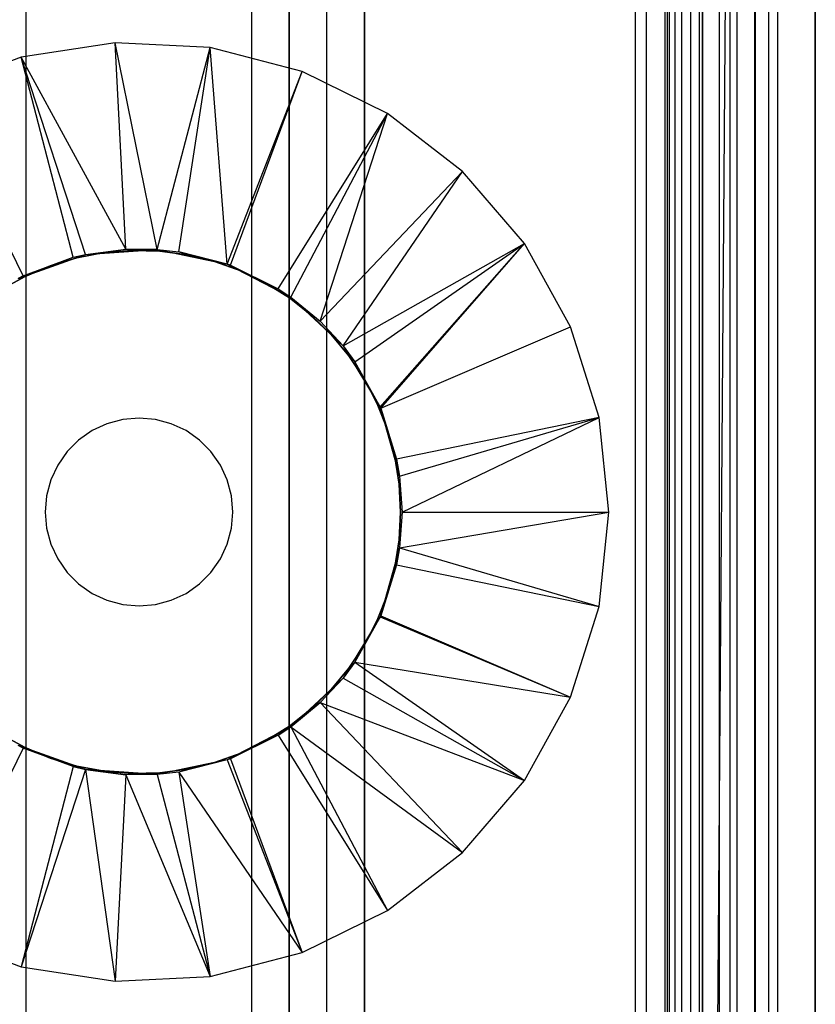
# Model space of a CAD drawing. Extents: x -18 to 18, y -209 to 194.
# Tile 26 of 108: x -3 to 18, y -153 to -127. Entities that reach past the tile are written whole.
import ezdxf

# ---------------------------------------------------------------- set-up
doc = ezdxf.new("R2010")
doc.units = 0
doc.header["$LTSCALE"] = 25.4
doc.layers.get('0').update_dxf_attribs({"linetype": 'CONTINUOUS'})

# ---------------------------------------------------------------- blocks, each defined once
blk = doc.blocks.new('PROFILE_FOCUS_15WB_STL')
at = {"color": 0}
for p, q in [((-3, -207, -42), (-3, 192, -41.992)), ((-3, -207, -37), (-3, 192, -37)), ((-3, -207, -38), (-3, 192, -38)), ((-3, -207, -39.3), (-3, 192, -39.3)), ((-3, -207, -37), (-3, 192, -37)), ((-3, -207, -38), (-3, 192, -38)), ((-3, -207, -39.3), (-3, 192, -39.3)), ((-3, -207, -42), (-3, 192, -41.992)), ((3, -207, -42), (3, 192, -41.992)), ((3, -207, -38), (3, 192, -38)), ((3, -207, -42), (3, 192, -41.992)), ((3, -207, -39.3), (3, 192, -39.3)), ((3, -207, -39.3), (3, 192, -39.3)), ((3, -207, -38), (3, 192, -38)), ((3, -207, -37), (3, 192, -37)), ((3, -207, -37), (3, 192, -37)), ((4, -207, -43), (4, 192, -43)), ((4, -207, -43), (4, 192, -43)), ((4, -207, -44.896), (4, 192, -44.896)), ((4, -207, -44.896), (4, 192, -44.896)), ((4, 192, -42), (4, -207, -42)), ((4, 192, -40.3), (4, -207, -40.3)), ((4, 192, -42), (4, -207, -42)), ((4, 192, -40.3), (4, -207, -40.3)), ((5, -207, -39.3), (5, 192, -39.3)), ((5, -207, -38), (5, 192, -38)), ((5, -207, -38), (5, 192, -38)), ((5, -207, -39.3), (5, 192, -39.3)), ((6, 192, -40.3), (6, -207, -40.3)), ((6, -207, -38), (6, 192, -38)), ((6, 192, -40.3), (6, -207, -40.3)), ((6, -207, -38), (6, 192, -38)), ((13.202, 192, -38), (13.202, -207, -38)), ((13.202, 192, -38), (13.202, -207, -38)), ((13.509, -207, -56.526), (13.509, 192, -56.526)), ((13.509, -207, -58.104), (13.509, 192, -58.104)), ((13.509, -207, -56.526), (13.509, 192, -56.526)), ((13.509, -207, -54.474), (13.509, 192, -54.474)), ((13.509, -207, -58.104), (13.509, 192, -58.104)), ((13.509, -207, -52.896), (13.509, 192, -52.896)), ((13.509, -207, -54.474), (13.509, 192, -54.474)), ((13.509, -207, -52.896), (13.509, 192, -52.896)), ((14, -207, -37), (14, 192, -36.992)), ((14, -207, -37), (14, 192, -36.992)), ((14.058, 192, -42), (14.058, -207, -42)), ((14.058, 192, -42), (14.058, -207, -42)), ((14.123, -207, -57.083), (14.123, 192, -57.083)), ((14.123, -207, -53.917), (14.123, 192, -53.917)), ((14.123, -207, -57.083), (14.123, 192, -57.083)), ((14.123, -207, -53.917), (14.123, 192, -53.917)), ((14.274, -207, -43), (14.274, 192, -43)), ((14.274, -207, -43), (14.274, 192, -43)), ((14.45, -207, -52.551), (14.45, 192, -52.551)), ((14.45, -207, -52.551), (14.45, 192, -52.551)), ((14.69, -207, -58.484), (14.69, 192, -58.484)), ((14.69, -207, -58.484), (14.69, 192, -58.484)), ((14.919, -207, -53.692), (14.919, 192, -53.692)), ((14.919, -207, -53.692), (14.919, 192, -53.692)), ((14.919, -207, -57.308), (14.919, 192, -57.308)), ((14.919, -207, -57.308), (14.919, 192, -57.308)), ((14.996, -207, -68.496), (14.996, 192, -68.496)), ((14.996, -207, -67.5), (14.996, 192, -67.5)), ((14.996, -207, -68.496), (14.996, 192, -68.496)), ((14.996, -207, -67.5), (14.996, 192, -67.5)), ((18, 192, -70.492), (14.996, -207, -70.5)), ((18, 192, -70.492), (14.996, -207, -70.5)), ((14.996, -207, -70.5), (14.996, 192, -70.5)), ((14.996, -207, -70.5), (14.996, 192, -70.5)), ((14.996, -207, -69.5), (14.996, 192, -69.5)), ((14.996, -207, -69.5), (14.996, 192, -69.5)), ((15.452, -207, -52.534), (15.452, 192, -52.534)), ((15.452, -207, -52.534), (15.452, 192, -52.534)), ((15.733, -207, -57.155), (15.733, 192, -57.155)), ((15.733, -207, -53.845), (15.733, 192, -53.845)), ((15.733, -207, -53.845), (15.733, 192, -53.845)), ((15.733, -207, -57.155), (15.733, 192, -57.155)), ((15.924, -207, -58.354), (15.924, 192, -58.354)), ((15.924, -207, -58.354), (15.924, 192, -58.354)), ((16.393, -207, -56.655), (16.393, 192, -56.655)), ((16.393, -207, -54.345), (16.393, 192, -54.345)), ((16.393, -207, -54.345), (16.393, 192, -54.345)), ((16.393, -207, -56.655), (16.393, 192, -56.655)), ((16.404, -207, -52.849), (16.404, 192, -52.849)), ((16.404, -207, -52.849), (16.404, 192, -52.849)), ((16.762, -207, -55.086), (16.762, 192, -55.086)), ((16.762, -207, -55.914), (16.762, 192, -55.914)), ((16.762, -207, -55.086), (16.762, 192, -55.086)), ((16.762, -207, -55.914), (16.762, 192, -55.914)), ((17, -207, -68.496), (17, 192, -68.496)), ((17, -207, -67.5), (17, 192, -67.5)), ((17, -207, -57.736), (17, 192, -57.736)), ((17, -207, -57.736), (17, 192, -57.736)), ((17, -207, -67.5), (17, 192, -67.5)), ((17, -207, -69.5), (17, 192, -69.5)), ((17, -207, -69.5), (17, 192, -69.5)), ((17, -207, -68.496), (17, 192, -68.496)), ((18, -207, -55.5), (18, 192, -55.492)), ((18, -207, -55.5), (18, 192, -55.492)), ((18, 192, -70.492), (18, -207, -70.5)), ((18, 192, -70.492), (18, -207, -70.5)), ((15, -74.266, -61.8), (15, -206.566, -61.8)), ((15, -206.566, -70.5), (15, -74.266, -70.5)), ((15, -74.266, -61.8), (15, -206.566, -61.8)), ((15, -206.566, -70.5), (15, -74.266, -70.5)), ((-0.633, -127.832, -70.5), (-3.133, -128.215, -70.5)), ((-0.633, -127.832, -70.5), (-3.133, -128.215, -70.5)), ((1.893, -127.96, -70.5), (-0.633, -127.832, -70.5)), ((0.478, -133.332, -62.056), (-0.633, -127.832, -70.5)), ((1.893, -127.96, -70.5), (-0.633, -127.832, -70.5)), ((0.478, -133.332, -62.056), (-0.633, -127.832, -70.5)), ((-0.355, -133.325, -62.056), (-0.633, -127.832, -70.5)), ((-0.355, -133.325, -62.056), (-0.633, -127.832, -70.5)), ((0.478, -133.332, -62.056), (1.893, -127.96, -70.5)), ((0.478, -133.332, -62.056), (1.893, -127.96, -70.5)), ((1.06, -133.396, -62.056), (1.893, -127.96, -70.5)), ((1.06, -133.396, -62.056), (1.893, -127.96, -70.5)), ((4.341, -128.594, -70.5), (1.893, -127.96, -70.5)), ((2.344, -133.72, -62.056), (1.893, -127.96, -70.5)), ((4.341, -128.594, -70.5), (1.893, -127.96, -70.5)), ((2.344, -133.72, -62.056), (1.893, -127.96, -70.5)), ((-3.133, -128.215, -70.5), (-5.505, -129.093, -70.5)), ((-3.133, -128.215, -70.5), (-5.505, -129.093, -70.5)), ((-0.355, -133.325, -62.056), (-3.133, -128.215, -70.5)), ((-1.424, -133.462, -62.056), (-3.133, -128.215, -70.5)), ((-0.355, -133.325, -62.056), (-3.133, -128.215, -70.5)), ((-1.424, -133.462, -62.056), (-3.133, -128.215, -70.5)), ((-1.755, -133.539, -62.056), (-3.133, -128.215, -70.5)), ((-1.755, -133.539, -62.056), (-3.133, -128.215, -70.5)), ((2.344, -133.72, -62.056), (4.341, -128.594, -70.5)), ((2.344, -133.72, -62.056), (4.341, -128.594, -70.5)), ((2.431, -133.751, -62.056), (4.341, -128.594, -70.5)), ((2.431, -133.751, -62.056), (4.341, -128.594, -70.5)), ((6.612, -129.708, -70.5), (4.341, -128.594, -70.5)), ((6.612, -129.708, -70.5), (4.341, -128.594, -70.5)), ((-3.083, -134.031, -62.056), (-5.505, -129.093, -70.5)), ((-3.083, -134.031, -62.056), (-5.505, -129.093, -70.5)), ((3.703, -134.375, -62.056), (6.612, -129.708, -70.5)), ((3.703, -134.375, -62.056), (6.612, -129.708, -70.5)), ((4.037, -134.597, -62.056), (6.612, -129.708, -70.5)), ((4.037, -134.597, -62.056), (6.612, -129.708, -70.5)), ((4.823, -135.242, -62.056), (6.612, -129.708, -70.5)), ((4.823, -135.242, -62.056), (6.612, -129.708, -70.5)), ((8.612, -131.256, -70.5), (6.612, -129.708, -70.5)), ((8.612, -131.256, -70.5), (6.612, -129.708, -70.5)), ((4.823, -135.242, -62.056), (8.612, -131.256, -70.5)), ((4.823, -135.242, -62.056), (8.612, -131.256, -70.5)), ((5.43, -135.898, -62.056), (8.612, -131.256, -70.5)), ((5.43, -135.898, -62.056), (8.612, -131.256, -70.5)), ((10.26, -133.175, -70.5), (8.612, -131.256, -70.5)), ((10.26, -133.175, -70.5), (8.612, -131.256, -70.5)), ((-1.424, -133.462, -61.8), (-0.355, -133.325, -62.056)), ((-1.424, -133.462, -61.8), (-0.355, -133.325, -62.056)), ((-1.424, -133.462, -62.056), (-0.355, -133.325, -62.056)), ((-1.424, -133.462, -62.056), (-0.355, -133.325, -62.056)), ((-1.424, -133.462, -61.8), (0.478, -133.332, -61.8)), ((-1.424, -133.462, -61.8), (0.478, -133.332, -61.8)), ((-0.185, -133.356, -62.056), (-0.924, -133.415, -62.056)), ((-0.924, -133.415, -56.056), (-0.185, -133.356, -56.056)), ((-0.185, -133.356, -62.056), (-0.924, -133.415, -62.056)), ((-0.924, -133.415, -56.056), (-0.185, -133.356, -56.056)), ((0.478, -133.332, -61.8), (-0.355, -133.325, -62.056)), ((-0.355, -133.325, -62.056), (0.478, -133.332, -62.056)), ((0.478, -133.332, -61.8), (-0.355, -133.325, -62.056)), ((-0.355, -133.325, -62.056), (0.478, -133.332, -62.056)), ((0.555, -133.376, -62.056), (-0.185, -133.356, -62.056)), ((-0.185, -133.356, -62.056), (-0.185, -133.356, -56.056)), ((-0.185, -133.356, -56.056), (0.555, -133.376, -56.056)), ((-0.185, -133.356, -62.056), (-0.185, -133.356, -56.056)), ((0.555, -133.376, -62.056), (-0.185, -133.356, -62.056)), ((-0.185, -133.356, -56.056), (0.555, -133.376, -56.056)), ((0.478, -133.332, -61.8), (2.344, -133.72, -61.8)), ((0.478, -133.332, -61.8), (2.344, -133.72, -61.8)), ((0.478, -133.332, -61.8), (1.06, -133.396, -62.056)), ((0.478, -133.332, -61.8), (1.06, -133.396, -62.056)), ((0.478, -133.332, -61.8), (0.478, -133.332, -62.056)), ((0.478, -133.332, -62.056), (1.06, -133.396, -62.056)), ((0.478, -133.332, -61.8), (0.478, -133.332, -62.056)), ((0.478, -133.332, -62.056), (1.06, -133.396, -62.056)), ((5.43, -135.898, -62.056), (10.26, -133.175, -70.5)), ((5.43, -135.898, -62.056), (10.26, -133.175, -70.5)), ((5.745, -136.317, -62.056), (10.26, -133.175, -70.5)), ((5.745, -136.317, -62.056), (10.26, -133.175, -70.5)), ((6.42, -137.527, -62.056), (10.26, -133.175, -70.5)), ((6.42, -137.527, -62.056), (10.26, -133.175, -70.5)), ((6.433, -137.555, -62.056), (10.26, -133.175, -70.5)), ((6.433, -137.555, -62.056), (10.26, -133.175, -70.5)), ((11.487, -135.386, -70.5), (10.26, -133.175, -70.5)), ((11.487, -135.386, -70.5), (10.26, -133.175, -70.5)), ((-3.22, -134.101, -61.8), (-1.424, -133.462, -61.8)), ((-3.22, -134.101, -61.8), (-1.424, -133.462, -61.8)), ((-3.083, -134.031, -62.056), (-1.424, -133.462, -61.8)), ((-3.083, -134.031, -62.056), (-1.424, -133.462, -61.8)), ((-3.083, -134.031, -62.056), (-1.755, -133.539, -62.056)), ((-3.083, -134.031, -62.056), (-1.755, -133.539, -62.056)), ((-1.652, -133.553, -62.056), (-2.362, -133.767, -62.056)), ((-2.362, -133.767, -56.056), (-1.652, -133.553, -56.056)), ((-1.652, -133.553, -62.056), (-2.362, -133.767, -62.056)), ((-2.362, -133.767, -56.056), (-1.652, -133.553, -56.056)), ((-1.755, -133.539, -62.056), (-1.424, -133.462, -61.8)), ((-1.755, -133.539, -62.056), (-1.424, -133.462, -61.8)), ((-1.755, -133.539, -62.056), (-1.424, -133.462, -62.056)), ((-1.755, -133.539, -62.056), (-1.424, -133.462, -62.056)), ((-0.924, -133.415, -62.056), (-1.652, -133.553, -62.056)), ((-1.652, -133.553, -56.056), (-0.924, -133.415, -56.056)), ((-0.924, -133.415, -62.056), (-1.652, -133.553, -62.056)), ((-1.652, -133.553, -56.056), (-0.924, -133.415, -56.056)), ((-1.652, -133.553, -62.056), (-1.652, -133.553, -56.056)), ((-1.652, -133.553, -62.056), (-1.652, -133.553, -56.056)), ((-1.424, -133.462, -61.8), (-1.424, -133.462, -62.056)), ((-1.424, -133.462, -61.8), (-1.424, -133.462, -62.056)), ((-0.924, -133.415, -62.056), (-0.924, -133.415, -56.056)), ((-0.924, -133.415, -62.056), (-0.924, -133.415, -56.056)), ((1.29, -133.474, -62.056), (0.555, -133.376, -62.056)), ((0.555, -133.376, -62.056), (0.555, -133.376, -56.056)), ((0.555, -133.376, -56.056), (1.29, -133.474, -56.056)), ((0.555, -133.376, -62.056), (0.555, -133.376, -56.056)), ((1.29, -133.474, -62.056), (0.555, -133.376, -62.056)), ((0.555, -133.376, -56.056), (1.29, -133.474, -56.056)), ((2.344, -133.72, -61.8), (1.06, -133.396, -62.056)), ((1.06, -133.396, -62.056), (2.344, -133.72, -62.056)), ((2.344, -133.72, -61.8), (1.06, -133.396, -62.056)), ((1.06, -133.396, -62.056), (2.344, -133.72, -62.056)), ((2.01, -133.65, -62.056), (1.29, -133.474, -62.056)), ((1.29, -133.474, -62.056), (1.29, -133.474, -56.056)), ((1.29, -133.474, -56.056), (2.01, -133.65, -56.056)), ((1.29, -133.474, -62.056), (1.29, -133.474, -56.056)), ((2.01, -133.65, -62.056), (1.29, -133.474, -62.056)), ((1.29, -133.474, -56.056), (2.01, -133.65, -56.056)), ((-2.362, -133.767, -62.056), (-3.045, -134.055, -62.056)), ((-3.045, -134.055, -56.056), (-2.362, -133.767, -56.056)), ((-2.362, -133.767, -62.056), (-3.045, -134.055, -62.056)), ((-3.045, -134.055, -56.056), (-2.362, -133.767, -56.056)), ((-2.362, -133.767, -62.056), (-2.362, -133.767, -56.056)), ((-2.362, -133.767, -62.056), (-2.362, -133.767, -56.056)), ((2.707, -133.902, -62.056), (2.01, -133.65, -62.056)), ((2.01, -133.65, -62.056), (2.01, -133.65, -56.056)), ((2.01, -133.65, -56.056), (2.707, -133.902, -56.056)), ((2.01, -133.65, -62.056), (2.01, -133.65, -56.056)), ((2.707, -133.902, -62.056), (2.01, -133.65, -62.056)), ((2.01, -133.65, -56.056), (2.707, -133.902, -56.056)), ((2.344, -133.72, -61.8), (4.037, -134.597, -61.8)), ((2.344, -133.72, -61.8), (2.344, -133.72, -62.056)), ((2.344, -133.72, -62.056), (2.431, -133.751, -62.056)), ((2.431, -133.751, -62.056), (2.344, -133.72, -61.8)), ((2.431, -133.751, -62.056), (2.344, -133.72, -61.8)), ((2.344, -133.72, -61.8), (4.037, -134.597, -61.8)), ((2.344, -133.72, -61.8), (2.344, -133.72, -62.056)), ((2.344, -133.72, -62.056), (2.431, -133.751, -62.056)), ((2.431, -133.751, -62.056), (4.037, -134.597, -61.8)), ((2.431, -133.751, -62.056), (4.037, -134.597, -61.8)), ((2.431, -133.751, -62.056), (3.703, -134.375, -62.056)), ((2.431, -133.751, -62.056), (3.703, -134.375, -62.056)), ((-3.045, -134.055, -62.056), (-3.693, -134.414, -62.056)), ((-3.693, -134.414, -56.056), (-3.045, -134.055, -56.056)), ((-3.045, -134.055, -62.056), (-3.693, -134.414, -62.056)), ((-3.693, -134.414, -56.056), (-3.045, -134.055, -56.056)), ((-3.22, -134.101, -62.056), (-3.083, -134.031, -62.056)), ((-3.083, -134.031, -62.056), (-3.22, -134.101, -61.8)), ((-3.083, -134.031, -62.056), (-3.22, -134.101, -61.8)), ((-3.22, -134.101, -62.056), (-3.083, -134.031, -62.056)), ((-3.045, -134.055, -62.056), (-3.045, -134.055, -56.056)), ((-3.045, -134.055, -62.056), (-3.045, -134.055, -56.056)), ((3.373, -134.226, -62.056), (2.707, -133.902, -62.056)), ((2.707, -133.902, -62.056), (2.707, -133.902, -56.056)), ((2.707, -133.902, -56.056), (3.373, -134.226, -56.056)), ((2.707, -133.902, -62.056), (2.707, -133.902, -56.056)), ((3.373, -134.226, -62.056), (2.707, -133.902, -62.056)), ((2.707, -133.902, -56.056), (3.373, -134.226, -56.056)), ((4.002, -134.619, -62.056), (3.373, -134.226, -62.056)), ((3.373, -134.226, -62.056), (3.373, -134.226, -56.056)), ((3.373, -134.226, -56.056), (4.002, -134.619, -56.056)), ((3.373, -134.226, -62.056), (3.373, -134.226, -56.056)), ((4.002, -134.619, -62.056), (3.373, -134.226, -62.056)), ((3.373, -134.226, -56.056), (4.002, -134.619, -56.056)), ((3.703, -134.375, -62.056), (4.037, -134.597, -61.8)), ((3.703, -134.375, -62.056), (4.037, -134.597, -61.8)), ((3.703, -134.375, -62.056), (4.037, -134.597, -62.056)), ((3.703, -134.375, -62.056), (4.037, -134.597, -62.056)), ((4.585, -135.076, -62.056), (4.002, -134.619, -62.056)), ((4.002, -134.619, -62.056), (4.002, -134.619, -56.056)), ((4.002, -134.619, -56.056), (4.585, -135.076, -56.056)), ((4.002, -134.619, -62.056), (4.002, -134.619, -56.056)), ((4.585, -135.076, -62.056), (4.002, -134.619, -62.056)), ((4.002, -134.619, -56.056), (4.585, -135.076, -56.056)), ((4.037, -134.597, -61.8), (5.43, -135.898, -61.8)), ((4.037, -134.597, -61.8), (5.43, -135.898, -61.8)), ((4.037, -134.597, -61.8), (4.823, -135.242, -62.056)), ((4.037, -134.597, -61.8), (4.823, -135.242, -62.056)), ((4.037, -134.597, -61.8), (4.037, -134.597, -62.056)), ((4.037, -134.597, -62.056), (4.823, -135.242, -62.056)), ((4.037, -134.597, -61.8), (4.037, -134.597, -62.056)), ((4.037, -134.597, -62.056), (4.823, -135.242, -62.056)), ((5.115, -135.593, -62.056), (4.585, -135.076, -62.056)), ((4.585, -135.076, -62.056), (4.585, -135.076, -56.056)), ((4.585, -135.076, -56.056), (5.115, -135.593, -56.056)), ((4.585, -135.076, -62.056), (4.585, -135.076, -56.056)), ((5.115, -135.593, -62.056), (4.585, -135.076, -62.056)), ((4.585, -135.076, -56.056), (5.115, -135.593, -56.056)), ((5.43, -135.898, -61.8), (4.823, -135.242, -62.056)), ((4.823, -135.242, -62.056), (5.43, -135.898, -62.056)), ((5.43, -135.898, -61.8), (4.823, -135.242, -62.056)), ((4.823, -135.242, -62.056), (5.43, -135.898, -62.056)), ((6.433, -137.555, -62.056), (11.487, -135.386, -70.5)), ((6.433, -137.555, -62.056), (11.487, -135.386, -70.5)), ((12.244, -137.8, -70.5), (11.487, -135.386, -70.5)), ((12.244, -137.8, -70.5), (11.487, -135.386, -70.5)), ((5.588, -136.164, -62.056), (5.115, -135.593, -62.056)), ((5.115, -135.593, -62.056), (5.115, -135.593, -56.056)), ((5.115, -135.593, -56.056), (5.588, -136.164, -56.056)), ((5.115, -135.593, -62.056), (5.115, -135.593, -56.056)), ((5.588, -136.164, -62.056), (5.115, -135.593, -62.056)), ((5.115, -135.593, -56.056), (5.588, -136.164, -56.056)), ((5.43, -135.898, -61.8), (6.42, -137.527, -61.8)), ((5.43, -135.898, -61.8), (6.42, -137.527, -61.8)), ((5.43, -135.898, -61.8), (5.745, -136.317, -62.056)), ((5.43, -135.898, -61.8), (5.745, -136.317, -62.056)), ((5.43, -135.898, -61.8), (5.43, -135.898, -62.056)), ((5.43, -135.898, -62.056), (5.745, -136.317, -62.056)), ((5.43, -135.898, -61.8), (5.43, -135.898, -62.056)), ((5.43, -135.898, -62.056), (5.745, -136.317, -62.056)), ((5.998, -136.781, -62.056), (5.588, -136.164, -62.056)), ((5.588, -136.164, -62.056), (5.588, -136.164, -56.056)), ((5.588, -136.164, -56.056), (5.998, -136.781, -56.056)), ((5.588, -136.164, -62.056), (5.588, -136.164, -56.056)), ((5.998, -136.781, -62.056), (5.588, -136.164, -62.056)), ((5.588, -136.164, -56.056), (5.998, -136.781, -56.056)), ((6.42, -137.527, -61.8), (5.745, -136.317, -62.056)), ((5.745, -136.317, -62.056), (6.42, -137.527, -62.056)), ((6.42, -137.527, -61.8), (5.745, -136.317, -62.056)), ((5.745, -136.317, -62.056), (6.42, -137.527, -62.056)), ((6.34, -137.439, -62.056), (5.998, -136.781, -62.056)), ((5.998, -136.781, -62.056), (5.998, -136.781, -56.056)), ((5.998, -136.781, -56.056), (6.34, -137.439, -56.056)), ((5.998, -136.781, -62.056), (5.998, -136.781, -56.056)), ((6.34, -137.439, -62.056), (5.998, -136.781, -62.056)), ((5.998, -136.781, -56.056), (6.34, -137.439, -56.056)), ((6.61, -138.129, -62.056), (6.34, -137.439, -62.056)), ((6.34, -137.439, -62.056), (6.34, -137.439, -56.056)), ((6.34, -137.439, -56.056), (6.61, -138.129, -56.056)), ((6.34, -137.439, -62.056), (6.34, -137.439, -56.056)), ((6.61, -138.129, -62.056), (6.34, -137.439, -62.056)), ((6.34, -137.439, -56.056), (6.61, -138.129, -56.056)), ((6.42, -137.527, -61.8), (6.935, -139.363, -61.8)), ((6.433, -137.555, -62.056), (6.42, -137.527, -61.8)), ((6.42, -137.527, -61.8), (6.935, -139.363, -61.8)), ((6.42, -137.527, -61.8), (6.42, -137.527, -62.056)), ((6.42, -137.527, -62.056), (6.433, -137.555, -62.056)), ((6.433, -137.555, -62.056), (6.935, -139.363, -61.8)), ((6.433, -137.555, -62.056), (6.857, -138.907, -62.056)), ((6.433, -137.555, -62.056), (6.935, -139.363, -61.8)), ((6.433, -137.555, -62.056), (6.857, -138.907, -62.056)), ((12.244, -137.8, -70.5), (6.857, -138.907, -62.056)), ((12.244, -137.8, -70.5), (6.857, -138.907, -62.056)), ((6.935, -139.363, -62.056), (12.244, -137.8, -70.5)), ((6.935, -139.363, -62.056), (12.244, -137.8, -70.5)), ((7, -140.316, -62.056), (12.244, -137.8, -70.5)), ((7, -140.316, -62.056), (12.244, -137.8, -70.5)), ((12.5, -140.316, -70.5), (12.244, -137.8, -70.5)), ((12.5, -140.316, -70.5), (12.244, -137.8, -70.5)), ((-0.855, -137.967, -62.056), (-1.25, -138.151, -62.056)), ((-0.855, -137.967, -62.056), (-1.25, -138.151, -62.056)), ((-0.855, -137.967, -57.056), (-1.25, -138.151, -57.056)), ((-0.855, -137.967, -57.056), (-1.25, -138.151, -57.056)), ((-0.434, -137.854, -62.056), (-0.855, -137.967, -62.056)), ((-0.434, -137.854, -62.056), (-0.855, -137.967, -62.056)), ((-0.434, -137.854, -57.056), (-0.855, -137.967, -57.056)), ((-0.434, -137.854, -57.056), (-0.855, -137.967, -57.056)), ((-0.855, -137.967, -62.056), (-0.855, -137.967, -57.056)), ((-0.855, -137.967, -62.056), (-0.855, -137.967, -57.056)), ((0, -137.816, -62.056), (-0.434, -137.854, -62.056)), ((0, -137.816, -62.056), (-0.434, -137.854, -62.056)), ((0, -137.816, -57.056), (-0.434, -137.854, -57.056)), ((0, -137.816, -57.056), (-0.434, -137.854, -57.056)), ((-0.434, -137.854, -62.056), (-0.434, -137.854, -57.056)), ((-0.434, -137.854, -62.056), (-0.434, -137.854, -57.056)), ((0.434, -137.854, -62.056), (0, -137.816, -62.056)), ((0, -137.816, -62.056), (0, -137.816, -57.056)), ((0, -137.816, -62.056), (0, -137.816, -57.056)), ((0.434, -137.854, -62.056), (0, -137.816, -62.056)), ((0.434, -137.854, -57.056), (0, -137.816, -57.056)), ((0.434, -137.854, -57.056), (0, -137.816, -57.056)), ((0.855, -137.967, -62.056), (0.434, -137.854, -62.056)), ((0.434, -137.854, -62.056), (0.434, -137.854, -57.056)), ((0.434, -137.854, -62.056), (0.434, -137.854, -57.056)), ((0.855, -137.967, -62.056), (0.434, -137.854, -62.056)), ((0.855, -137.967, -57.056), (0.434, -137.854, -57.056)), ((0.855, -137.967, -57.056), (0.434, -137.854, -57.056)), ((1.25, -138.151, -62.056), (0.855, -137.967, -62.056)), ((0.855, -137.967, -62.056), (0.855, -137.967, -57.056)), ((0.855, -137.967, -62.056), (0.855, -137.967, -57.056)), ((1.25, -138.151, -62.056), (0.855, -137.967, -62.056)), ((1.25, -138.151, -57.056), (0.855, -137.967, -57.056)), ((1.25, -138.151, -57.056), (0.855, -137.967, -57.056)), ((-1.25, -138.151, -62.056), (-1.607, -138.401, -62.056)), ((-1.25, -138.151, -62.056), (-1.607, -138.401, -62.056)), ((-1.25, -138.151, -57.056), (-1.607, -138.401, -57.056)), ((-1.25, -138.151, -57.056), (-1.607, -138.401, -57.056)), ((-1.25, -138.151, -62.056), (-1.25, -138.151, -57.056)), ((-1.25, -138.151, -62.056), (-1.25, -138.151, -57.056)), ((1.607, -138.401, -62.056), (1.25, -138.151, -62.056)), ((1.25, -138.151, -62.056), (1.25, -138.151, -57.056)), ((1.25, -138.151, -62.056), (1.25, -138.151, -57.056)), ((1.607, -138.401, -62.056), (1.25, -138.151, -62.056)), ((1.607, -138.401, -57.056), (1.25, -138.151, -57.056)), ((1.607, -138.401, -57.056), (1.25, -138.151, -57.056)), ((6.805, -138.844, -62.056), (6.61, -138.129, -62.056)), ((6.61, -138.129, -62.056), (6.61, -138.129, -56.056)), ((6.61, -138.129, -56.056), (6.805, -138.844, -56.056)), ((6.61, -138.129, -62.056), (6.61, -138.129, -56.056)), ((6.805, -138.844, -62.056), (6.61, -138.129, -62.056)), ((6.61, -138.129, -56.056), (6.805, -138.844, -56.056)), ((-1.607, -138.401, -62.056), (-1.915, -138.709, -62.056)), ((-1.607, -138.401, -62.056), (-1.915, -138.709, -62.056)), ((-1.607, -138.401, -57.056), (-1.915, -138.709, -57.056)), ((-1.607, -138.401, -57.056), (-1.915, -138.709, -57.056)), ((-1.607, -138.401, -62.056), (-1.607, -138.401, -57.056)), ((-1.607, -138.401, -62.056), (-1.607, -138.401, -57.056)), ((1.915, -138.709, -62.056), (1.607, -138.401, -62.056)), ((1.607, -138.401, -62.056), (1.607, -138.401, -57.056)), ((1.607, -138.401, -62.056), (1.607, -138.401, -57.056)), ((1.915, -138.709, -62.056), (1.607, -138.401, -62.056)), ((1.915, -138.709, -57.056), (1.607, -138.401, -57.056)), ((1.915, -138.709, -57.056), (1.607, -138.401, -57.056)), ((-1.915, -138.709, -62.056), (-2.165, -139.066, -62.056)), ((-1.915, -138.709, -62.056), (-2.165, -139.066, -62.056)), ((-1.915, -138.709, -57.056), (-2.165, -139.066, -57.056)), ((-1.915, -138.709, -57.056), (-2.165, -139.066, -57.056)), ((-1.915, -138.709, -62.056), (-1.915, -138.709, -57.056)), ((-1.915, -138.709, -62.056), (-1.915, -138.709, -57.056)), ((2.165, -139.066, -62.056), (1.915, -138.709, -62.056)), ((1.915, -138.709, -62.056), (1.915, -138.709, -57.056)), ((1.915, -138.709, -62.056), (1.915, -138.709, -57.056)), ((2.165, -139.066, -62.056), (1.915, -138.709, -62.056)), ((2.165, -139.066, -57.056), (1.915, -138.709, -57.056)), ((2.165, -139.066, -57.056), (1.915, -138.709, -57.056)), ((6.923, -139.576, -62.056), (6.805, -138.844, -62.056)), ((6.805, -138.844, -62.056), (6.805, -138.844, -56.056)), ((6.805, -138.844, -56.056), (6.923, -139.576, -56.056)), ((6.805, -138.844, -62.056), (6.805, -138.844, -56.056)), ((6.923, -139.576, -62.056), (6.805, -138.844, -62.056)), ((6.805, -138.844, -56.056), (6.923, -139.576, -56.056)), ((-2.165, -139.066, -62.056), (-2.349, -139.461, -62.056)), ((-2.165, -139.066, -62.056), (-2.349, -139.461, -62.056)), ((-2.165, -139.066, -57.056), (-2.349, -139.461, -57.056)), ((-2.165, -139.066, -57.056), (-2.349, -139.461, -57.056)), ((-2.165, -139.066, -62.056), (-2.165, -139.066, -57.056)), ((-2.165, -139.066, -62.056), (-2.165, -139.066, -57.056)), ((2.349, -139.461, -62.056), (2.165, -139.066, -62.056)), ((2.165, -139.066, -62.056), (2.165, -139.066, -57.056)), ((2.165, -139.066, -62.056), (2.165, -139.066, -57.056)), ((2.349, -139.461, -62.056), (2.165, -139.066, -62.056)), ((2.349, -139.461, -57.056), (2.165, -139.066, -57.056)), ((2.349, -139.461, -57.056), (2.165, -139.066, -57.056)), ((6.857, -138.907, -62.056), (6.935, -139.363, -61.8)), ((6.857, -138.907, -62.056), (6.935, -139.363, -61.8)), ((6.857, -138.907, -62.056), (6.935, -139.363, -62.056)), ((6.857, -138.907, -62.056), (6.935, -139.363, -62.056)), ((6.935, -139.363, -61.8), (7, -140.316, -61.8)), ((6.935, -139.363, -62.056), (6.935, -139.363, -61.8)), ((6.935, -139.363, -62.056), (6.935, -139.363, -61.8)), ((6.935, -139.363, -62.056), (7, -140.316, -62.056)), ((6.935, -139.363, -61.8), (7, -140.316, -61.8)), ((6.935, -139.363, -62.056), (7, -140.316, -62.056)), ((-2.349, -139.461, -62.056), (-2.462, -139.882, -62.056)), ((-2.349, -139.461, -62.056), (-2.462, -139.882, -62.056)), ((-2.349, -139.461, -57.056), (-2.462, -139.882, -57.056)), ((-2.349, -139.461, -57.056), (-2.462, -139.882, -57.056)), ((-2.349, -139.461, -62.056), (-2.349, -139.461, -57.056)), ((-2.349, -139.461, -62.056), (-2.349, -139.461, -57.056)), ((2.462, -139.882, -62.056), (2.349, -139.461, -62.056)), ((2.349, -139.461, -62.056), (2.349, -139.461, -57.056)), ((2.349, -139.461, -62.056), (2.349, -139.461, -57.056)), ((2.462, -139.882, -62.056), (2.349, -139.461, -62.056)), ((2.462, -139.882, -57.056), (2.349, -139.461, -57.056)), ((2.462, -139.882, -57.056), (2.349, -139.461, -57.056)), ((6.962, -140.316, -62.056), (6.923, -139.576, -62.056)), ((6.923, -139.576, -62.056), (6.923, -139.576, -56.056)), ((6.923, -139.576, -56.056), (6.962, -140.316, -56.056)), ((6.923, -139.576, -62.056), (6.923, -139.576, -56.056)), ((6.962, -140.316, -62.056), (6.923, -139.576, -62.056)), ((6.923, -139.576, -56.056), (6.962, -140.316, -56.056)), ((-2.462, -139.882, -62.056), (-2.5, -140.316, -62.056)), ((-2.462, -139.882, -62.056), (-2.5, -140.316, -62.056)), ((-2.462, -139.882, -57.056), (-2.5, -140.316, -57.056)), ((-2.462, -139.882, -57.056), (-2.5, -140.316, -57.056)), ((-2.462, -139.882, -62.056), (-2.462, -139.882, -57.056)), ((-2.462, -139.882, -62.056), (-2.462, -139.882, -57.056)), ((2.5, -140.316, -62.056), (2.462, -139.882, -62.056)), ((2.462, -139.882, -62.056), (2.462, -139.882, -57.056)), ((2.462, -139.882, -62.056), (2.462, -139.882, -57.056)), ((2.5, -140.316, -62.056), (2.462, -139.882, -62.056)), ((2.5, -140.316, -57.056), (2.462, -139.882, -57.056)), ((2.5, -140.316, -57.056), (2.462, -139.882, -57.056)), ((-2.5, -140.316, -62.056), (-2.462, -140.75, -62.056)), ((-2.5, -140.316, -57.056), (-2.5, -140.316, -62.056)), ((-2.5, -140.316, -62.056), (-2.462, -140.75, -62.056)), ((-2.5, -140.316, -57.056), (-2.5, -140.316, -62.056)), ((-2.5, -140.316, -57.056), (-2.462, -140.75, -57.056)), ((-2.5, -140.316, -57.056), (-2.462, -140.75, -57.056)), ((2.462, -140.75, -62.056), (2.5, -140.316, -62.056)), ((2.462, -140.75, -62.056), (2.5, -140.316, -62.056)), ((2.462, -140.75, -57.056), (2.5, -140.316, -57.056)), ((2.462, -140.75, -57.056), (2.5, -140.316, -57.056)), ((2.5, -140.316, -62.056), (2.5, -140.316, -57.056)), ((2.5, -140.316, -62.056), (2.5, -140.316, -57.056)), ((6.923, -141.056, -62.056), (6.962, -140.316, -62.056)), ((6.962, -140.316, -56.056), (6.923, -141.056, -56.056)), ((6.923, -141.056, -62.056), (6.962, -140.316, -62.056)), ((6.962, -140.316, -56.056), (6.923, -141.056, -56.056)), ((7, -140.316, -61.8), (6.935, -141.269, -61.8)), ((7, -140.316, -62.056), (6.935, -141.269, -62.056)), ((7, -140.316, -61.8), (6.935, -141.269, -61.8)), ((6.935, -141.269, -62.056), (12.5, -140.316, -70.5)), ((6.935, -141.269, -62.056), (12.5, -140.316, -70.5)), ((7, -140.316, -62.056), (6.935, -141.269, -62.056)), ((6.962, -140.316, -62.056), (6.962, -140.316, -56.056)), ((6.962, -140.316, -62.056), (6.962, -140.316, -56.056)), ((7, -140.316, -62.056), (7, -140.316, -61.8)), ((7, -140.316, -62.056), (7, -140.316, -61.8)), ((7, -140.316, -62.056), (12.5, -140.316, -70.5)), ((7, -140.316, -62.056), (12.5, -140.316, -70.5)), ((12.244, -142.832, -70.5), (12.5, -140.316, -70.5)), ((12.244, -142.832, -70.5), (12.5, -140.316, -70.5)), ((-2.462, -140.75, -62.056), (-2.349, -141.171, -62.056)), ((-2.462, -140.75, -62.056), (-2.349, -141.171, -62.056)), ((-2.462, -140.75, -62.056), (-2.462, -140.75, -57.056)), ((-2.462, -140.75, -57.056), (-2.349, -141.171, -57.056)), ((-2.462, -140.75, -62.056), (-2.462, -140.75, -57.056)), ((-2.462, -140.75, -57.056), (-2.349, -141.171, -57.056)), ((2.349, -141.171, -62.056), (2.462, -140.75, -62.056)), ((2.349, -141.171, -62.056), (2.462, -140.75, -62.056)), ((2.349, -141.171, -57.056), (2.462, -140.75, -57.056)), ((2.349, -141.171, -57.056), (2.462, -140.75, -57.056)), ((2.462, -140.75, -62.056), (2.462, -140.75, -57.056)), ((2.462, -140.75, -62.056), (2.462, -140.75, -57.056)), ((-2.349, -141.171, -62.056), (-2.165, -141.566, -62.056)), ((-2.349, -141.171, -62.056), (-2.165, -141.566, -62.056)), ((-2.349, -141.171, -62.056), (-2.349, -141.171, -57.056)), ((-2.349, -141.171, -57.056), (-2.165, -141.566, -57.056)), ((-2.349, -141.171, -62.056), (-2.349, -141.171, -57.056)), ((-2.349, -141.171, -57.056), (-2.165, -141.566, -57.056)), ((2.165, -141.566, -62.056), (2.349, -141.171, -62.056)), ((2.165, -141.566, -62.056), (2.349, -141.171, -62.056)), ((2.165, -141.566, -57.056), (2.349, -141.171, -57.056)), ((2.165, -141.566, -57.056), (2.349, -141.171, -57.056)), ((2.349, -141.171, -62.056), (2.349, -141.171, -57.056)), ((2.349, -141.171, -62.056), (2.349, -141.171, -57.056)), ((6.805, -141.787, -62.056), (6.923, -141.056, -62.056)), ((6.923, -141.056, -56.056), (6.805, -141.787, -56.056)), ((6.805, -141.787, -62.056), (6.923, -141.056, -62.056)), ((6.923, -141.056, -56.056), (6.805, -141.787, -56.056)), ((6.923, -141.056, -62.056), (6.923, -141.056, -56.056)), ((6.923, -141.056, -62.056), (6.923, -141.056, -56.056)), ((6.935, -141.269, -61.8), (6.42, -143.105, -61.8)), ((6.935, -141.269, -61.8), (6.42, -143.105, -61.8)), ((6.935, -141.269, -61.8), (6.857, -141.725, -62.056)), ((6.935, -141.269, -62.056), (6.857, -141.725, -62.056)), ((6.935, -141.269, -61.8), (6.857, -141.725, -62.056)), ((6.935, -141.269, -62.056), (6.857, -141.725, -62.056)), ((6.935, -141.269, -62.056), (6.935, -141.269, -61.8)), ((6.935, -141.269, -62.056), (6.935, -141.269, -61.8)), ((6.935, -141.269, -62.056), (12.244, -142.832, -70.5)), ((6.935, -141.269, -62.056), (12.244, -142.832, -70.5)), ((-2.165, -141.566, -62.056), (-1.915, -141.923, -62.056)), ((-2.165, -141.566, -62.056), (-1.915, -141.923, -62.056)), ((-2.165, -141.566, -62.056), (-2.165, -141.566, -57.056)), ((-2.165, -141.566, -57.056), (-1.915, -141.923, -57.056)), ((-2.165, -141.566, -62.056), (-2.165, -141.566, -57.056)), ((-2.165, -141.566, -57.056), (-1.915, -141.923, -57.056)), ((1.915, -141.923, -62.056), (2.165, -141.566, -62.056)), ((1.915, -141.923, -62.056), (2.165, -141.566, -62.056)), ((1.915, -141.923, -57.056), (2.165, -141.566, -57.056)), ((1.915, -141.923, -57.056), (2.165, -141.566, -57.056)), ((2.165, -141.566, -62.056), (2.165, -141.566, -57.056)), ((2.165, -141.566, -62.056), (2.165, -141.566, -57.056)), ((6.857, -141.725, -62.056), (6.42, -143.105, -61.8)), ((6.857, -141.725, -62.056), (6.42, -143.105, -61.8)), ((6.857, -141.725, -62.056), (6.433, -143.076, -62.056)), ((6.857, -141.725, -62.056), (6.433, -143.076, -62.056)), ((6.857, -141.725, -62.056), (12.244, -142.832, -70.5)), ((6.857, -141.725, -62.056), (12.244, -142.832, -70.5)), ((-1.915, -141.923, -62.056), (-1.607, -142.231, -62.056)), ((-1.915, -141.923, -62.056), (-1.607, -142.231, -62.056)), ((-1.915, -141.923, -62.056), (-1.915, -141.923, -57.056)), ((-1.915, -141.923, -57.056), (-1.607, -142.231, -57.056)), ((-1.915, -141.923, -62.056), (-1.915, -141.923, -57.056)), ((-1.915, -141.923, -57.056), (-1.607, -142.231, -57.056)), ((1.607, -142.231, -62.056), (1.915, -141.923, -62.056)), ((1.607, -142.231, -62.056), (1.915, -141.923, -62.056)), ((1.607, -142.231, -57.056), (1.915, -141.923, -57.056)), ((1.607, -142.231, -57.056), (1.915, -141.923, -57.056)), ((1.915, -141.923, -62.056), (1.915, -141.923, -57.056)), ((1.915, -141.923, -62.056), (1.915, -141.923, -57.056)), ((6.61, -142.502, -62.056), (6.805, -141.787, -62.056)), ((6.805, -141.787, -56.056), (6.61, -142.502, -56.056)), ((6.61, -142.502, -62.056), (6.805, -141.787, -62.056)), ((6.805, -141.787, -56.056), (6.61, -142.502, -56.056)), ((6.805, -141.787, -62.056), (6.805, -141.787, -56.056)), ((6.805, -141.787, -62.056), (6.805, -141.787, -56.056)), ((-1.607, -142.231, -62.056), (-1.25, -142.481, -62.056)), ((-1.607, -142.231, -62.056), (-1.25, -142.481, -62.056)), ((-1.607, -142.231, -62.056), (-1.607, -142.231, -57.056)), ((-1.607, -142.231, -57.056), (-1.25, -142.481, -57.056)), ((-1.607, -142.231, -62.056), (-1.607, -142.231, -57.056)), ((-1.607, -142.231, -57.056), (-1.25, -142.481, -57.056)), ((1.25, -142.481, -62.056), (1.607, -142.231, -62.056)), ((1.25, -142.481, -62.056), (1.607, -142.231, -62.056)), ((1.25, -142.481, -57.056), (1.607, -142.231, -57.056)), ((1.25, -142.481, -57.056), (1.607, -142.231, -57.056)), ((1.607, -142.231, -62.056), (1.607, -142.231, -57.056)), ((1.607, -142.231, -62.056), (1.607, -142.231, -57.056)), ((-1.25, -142.481, -62.056), (-0.855, -142.665, -62.056)), ((-1.25, -142.481, -62.056), (-0.855, -142.665, -62.056)), ((-1.25, -142.481, -62.056), (-1.25, -142.481, -57.056)), ((-1.25, -142.481, -57.056), (-0.855, -142.665, -57.056)), ((-1.25, -142.481, -62.056), (-1.25, -142.481, -57.056)), ((-1.25, -142.481, -57.056), (-0.855, -142.665, -57.056)), ((0.855, -142.665, -62.056), (1.25, -142.481, -62.056)), ((0.855, -142.665, -62.056), (1.25, -142.481, -62.056)), ((0.855, -142.665, -57.056), (1.25, -142.481, -57.056)), ((0.855, -142.665, -57.056), (1.25, -142.481, -57.056)), ((1.25, -142.481, -62.056), (1.25, -142.481, -57.056)), ((1.25, -142.481, -62.056), (1.25, -142.481, -57.056)), ((6.34, -143.193, -62.056), (6.61, -142.502, -62.056)), ((6.61, -142.502, -56.056), (6.34, -143.193, -56.056)), ((6.34, -143.193, -62.056), (6.61, -142.502, -62.056)), ((6.61, -142.502, -56.056), (6.34, -143.193, -56.056)), ((6.61, -142.502, -62.056), (6.61, -142.502, -56.056)), ((6.61, -142.502, -62.056), (6.61, -142.502, -56.056)), ((-0.855, -142.665, -62.056), (-0.434, -142.778, -62.056)), ((-0.855, -142.665, -62.056), (-0.434, -142.778, -62.056)), ((-0.855, -142.665, -62.056), (-0.855, -142.665, -57.056)), ((-0.855, -142.665, -57.056), (-0.434, -142.778, -57.056)), ((-0.855, -142.665, -62.056), (-0.855, -142.665, -57.056)), ((-0.855, -142.665, -57.056), (-0.434, -142.778, -57.056)), ((-0.434, -142.778, -62.056), (0, -142.816, -62.056)), ((-0.434, -142.778, -62.056), (0, -142.816, -62.056)), ((-0.434, -142.778, -62.056), (-0.434, -142.778, -57.056)), ((-0.434, -142.778, -57.056), (0, -142.816, -57.056)), ((-0.434, -142.778, -62.056), (-0.434, -142.778, -57.056)), ((-0.434, -142.778, -57.056), (0, -142.816, -57.056)), ((0, -142.816, -62.056), (0.434, -142.778, -62.056)), ((0, -142.816, -62.056), (0.434, -142.778, -62.056)), ((0, -142.816, -57.056), (0.434, -142.778, -57.056)), ((0, -142.816, -57.056), (0.434, -142.778, -57.056)), ((0.434, -142.778, -62.056), (0.855, -142.665, -62.056)), ((0.434, -142.778, -62.056), (0.855, -142.665, -62.056)), ((0.434, -142.778, -57.056), (0.855, -142.665, -57.056)), ((0.434, -142.778, -57.056), (0.855, -142.665, -57.056)), ((0.434, -142.778, -62.056), (0.434, -142.778, -57.056)), ((0.434, -142.778, -62.056), (0.434, -142.778, -57.056)), ((0.855, -142.665, -62.056), (0.855, -142.665, -57.056)), ((0.855, -142.665, -62.056), (0.855, -142.665, -57.056)), ((0, -142.816, -62.056), (0, -142.816, -57.056)), ((0, -142.816, -62.056), (0, -142.816, -57.056)), ((11.487, -145.245, -70.5), (12.244, -142.832, -70.5)), ((11.487, -145.245, -70.5), (12.244, -142.832, -70.5)), ((6.42, -143.105, -61.8), (5.43, -144.733, -61.8)), ((6.42, -143.105, -62.056), (5.43, -144.733, -61.8)), ((6.42, -143.105, -61.8), (5.43, -144.733, -61.8)), ((6.42, -143.105, -62.056), (5.43, -144.733, -61.8)), ((6.42, -143.105, -62.056), (5.745, -144.315, -62.056)), ((6.42, -143.105, -62.056), (5.745, -144.315, -62.056)), ((5.998, -143.85, -62.056), (6.34, -143.193, -62.056)), ((6.34, -143.193, -56.056), (5.998, -143.85, -56.056)), ((5.998, -143.85, -62.056), (6.34, -143.193, -62.056)), ((6.34, -143.193, -56.056), (5.998, -143.85, -56.056)), ((6.34, -143.193, -62.056), (6.34, -143.193, -56.056)), ((6.34, -143.193, -62.056), (6.34, -143.193, -56.056)), ((6.433, -143.076, -62.056), (6.42, -143.105, -61.8)), ((6.433, -143.076, -62.056), (6.42, -143.105, -62.056)), ((6.42, -143.105, -62.056), (6.42, -143.105, -61.8)), ((6.42, -143.105, -62.056), (11.487, -145.245, -70.5)), ((6.42, -143.105, -62.056), (11.487, -145.245, -70.5)), ((6.433, -143.076, -62.056), (11.487, -145.245, -70.5)), ((6.433, -143.076, -62.056), (11.487, -145.245, -70.5)), ((5.588, -144.468, -62.056), (5.998, -143.85, -62.056)), ((5.998, -143.85, -56.056), (5.588, -144.468, -56.056)), ((5.588, -144.468, -62.056), (5.998, -143.85, -62.056)), ((5.998, -143.85, -56.056), (5.588, -144.468, -56.056)), ((5.998, -143.85, -62.056), (5.998, -143.85, -56.056)), ((5.998, -143.85, -62.056), (5.998, -143.85, -56.056)), ((5.745, -144.315, -62.056), (5.43, -144.733, -61.8)), ((5.745, -144.315, -62.056), (5.43, -144.733, -61.8)), ((5.745, -144.315, -62.056), (5.43, -144.733, -62.056)), ((5.745, -144.315, -62.056), (5.43, -144.733, -62.056)), ((5.745, -144.315, -62.056), (10.26, -147.457, -70.5)), ((5.745, -144.315, -62.056), (10.26, -147.457, -70.5)), ((5.745, -144.315, -62.056), (11.487, -145.245, -70.5)), ((5.745, -144.315, -62.056), (11.487, -145.245, -70.5)), ((5.115, -145.038, -62.056), (5.588, -144.468, -62.056)), ((5.588, -144.468, -56.056), (5.115, -145.038, -56.056)), ((5.115, -145.038, -62.056), (5.588, -144.468, -62.056)), ((5.588, -144.468, -56.056), (5.115, -145.038, -56.056)), ((5.588, -144.468, -62.056), (5.588, -144.468, -56.056)), ((5.588, -144.468, -62.056), (5.588, -144.468, -56.056)), ((5.43, -144.733, -61.8), (4.037, -146.035, -61.8)), ((5.43, -144.733, -61.8), (4.037, -146.035, -61.8)), ((5.43, -144.733, -61.8), (4.823, -145.389, -62.056)), ((5.43, -144.733, -61.8), (4.823, -145.389, -62.056)), ((5.43, -144.733, -62.056), (4.823, -145.389, -62.056)), ((5.43, -144.733, -62.056), (4.823, -145.389, -62.056)), ((5.43, -144.733, -61.8), (5.43, -144.733, -62.056)), ((5.43, -144.733, -61.8), (5.43, -144.733, -62.056)), ((5.43, -144.733, -62.056), (10.26, -147.457, -70.5)), ((5.43, -144.733, -62.056), (10.26, -147.457, -70.5)), ((4.585, -145.555, -62.056), (5.115, -145.038, -62.056)), ((5.115, -145.038, -56.056), (4.585, -145.555, -56.056)), ((4.585, -145.555, -62.056), (5.115, -145.038, -62.056)), ((5.115, -145.038, -56.056), (4.585, -145.555, -56.056)), ((5.115, -145.038, -62.056), (5.115, -145.038, -56.056)), ((5.115, -145.038, -62.056), (5.115, -145.038, -56.056)), ((4.037, -146.035, -61.8), (4.823, -145.389, -62.056)), ((4.823, -145.389, -62.056), (4.037, -146.035, -62.056)), ((4.037, -146.035, -61.8), (4.823, -145.389, -62.056)), ((4.823, -145.389, -62.056), (4.037, -146.035, -62.056)), ((4.823, -145.389, -62.056), (8.612, -149.376, -70.5)), ((4.823, -145.389, -62.056), (8.612, -149.376, -70.5)), ((4.823, -145.389, -62.056), (10.26, -147.457, -70.5)), ((4.823, -145.389, -62.056), (10.26, -147.457, -70.5)), ((10.26, -147.457, -70.5), (11.487, -145.245, -70.5)), ((10.26, -147.457, -70.5), (11.487, -145.245, -70.5)), ((4.002, -146.013, -62.056), (4.585, -145.555, -62.056)), ((4.585, -145.555, -56.056), (4.002, -146.013, -56.056)), ((4.002, -146.013, -62.056), (4.585, -145.555, -62.056)), ((4.585, -145.555, -56.056), (4.002, -146.013, -56.056)), ((4.585, -145.555, -62.056), (4.585, -145.555, -56.056)), ((4.585, -145.555, -62.056), (4.585, -145.555, -56.056)), ((4.037, -146.035, -61.8), (2.344, -146.912, -61.8)), ((4.037, -146.035, -61.8), (2.344, -146.912, -61.8)), ((3.373, -146.406, -62.056), (4.002, -146.013, -62.056)), ((4.002, -146.013, -56.056), (3.373, -146.406, -56.056)), ((3.373, -146.406, -62.056), (4.002, -146.013, -62.056)), ((4.002, -146.013, -56.056), (3.373, -146.406, -56.056)), ((4.037, -146.035, -62.056), (3.703, -146.256, -62.056)), ((3.703, -146.256, -62.056), (4.037, -146.035, -61.8)), ((3.703, -146.256, -62.056), (4.037, -146.035, -61.8)), ((4.037, -146.035, -62.056), (3.703, -146.256, -62.056)), ((4.002, -146.013, -62.056), (4.002, -146.013, -56.056)), ((4.002, -146.013, -62.056), (4.002, -146.013, -56.056)), ((4.037, -146.035, -61.8), (4.037, -146.035, -62.056)), ((4.037, -146.035, -61.8), (4.037, -146.035, -62.056)), ((4.037, -146.035, -62.056), (6.612, -150.924, -70.5)), ((4.037, -146.035, -62.056), (6.612, -150.924, -70.5)), ((4.037, -146.035, -62.056), (8.612, -149.376, -70.5)), ((4.037, -146.035, -62.056), (8.612, -149.376, -70.5)), ((-3.693, -146.218, -62.056), (-3.045, -146.577, -62.056)), ((-3.045, -146.577, -56.056), (-3.693, -146.218, -56.056)), ((-3.693, -146.218, -62.056), (-3.045, -146.577, -62.056)), ((-3.045, -146.577, -56.056), (-3.693, -146.218, -56.056)), ((3.703, -146.256, -62.056), (2.344, -146.912, -61.8)), ((3.703, -146.256, -62.056), (2.344, -146.912, -61.8)), ((3.703, -146.256, -62.056), (2.431, -146.88, -62.056)), ((3.703, -146.256, -62.056), (2.431, -146.88, -62.056)), ((2.707, -146.73, -62.056), (3.373, -146.406, -62.056)), ((3.373, -146.406, -56.056), (2.707, -146.73, -56.056)), ((2.707, -146.73, -62.056), (3.373, -146.406, -62.056)), ((3.373, -146.406, -56.056), (2.707, -146.73, -56.056)), ((3.373, -146.406, -62.056), (3.373, -146.406, -56.056)), ((3.373, -146.406, -62.056), (3.373, -146.406, -56.056)), ((3.703, -146.256, -62.056), (6.612, -150.924, -70.5)), ((3.703, -146.256, -62.056), (6.612, -150.924, -70.5)), ((-3.083, -146.6, -62.056), (-5.505, -151.538, -70.5)), ((-3.083, -146.6, -62.056), (-5.505, -151.538, -70.5)), ((-1.424, -147.169, -61.8), (-3.22, -146.531, -61.8)), ((-1.755, -147.092, -62.056), (-3.22, -146.531, -61.8)), ((-1.424, -147.169, -61.8), (-3.22, -146.531, -61.8)), ((-3.083, -146.6, -62.056), (-3.22, -146.531, -61.8)), ((-1.755, -147.092, -62.056), (-3.22, -146.531, -61.8)), ((-3.083, -146.6, -62.056), (-3.22, -146.531, -61.8)), ((-3.083, -146.6, -62.056), (-3.22, -146.531, -62.056)), ((-3.083, -146.6, -62.056), (-3.22, -146.531, -62.056)), ((-1.755, -147.092, -62.056), (-3.083, -146.6, -62.056)), ((-1.755, -147.092, -62.056), (-3.083, -146.6, -62.056)), ((-3.045, -146.577, -62.056), (-3.045, -146.577, -56.056)), ((-3.045, -146.577, -62.056), (-2.362, -146.865, -62.056)), ((-2.362, -146.865, -56.056), (-3.045, -146.577, -56.056)), ((-3.045, -146.577, -62.056), (-3.045, -146.577, -56.056)), ((-3.045, -146.577, -62.056), (-2.362, -146.865, -62.056)), ((-2.362, -146.865, -56.056), (-3.045, -146.577, -56.056)), ((-2.362, -146.865, -62.056), (-2.362, -146.865, -56.056)), ((-2.362, -146.865, -62.056), (-1.652, -147.079, -62.056)), ((-1.652, -147.079, -56.056), (-2.362, -146.865, -56.056)), ((-2.362, -146.865, -62.056), (-2.362, -146.865, -56.056)), ((-2.362, -146.865, -62.056), (-1.652, -147.079, -62.056)), ((-1.652, -147.079, -56.056), (-2.362, -146.865, -56.056)), ((2.344, -146.912, -61.8), (0.478, -147.299, -61.8)), ((2.344, -146.912, -62.056), (0.478, -147.299, -61.8)), ((2.344, -146.912, -61.8), (0.478, -147.299, -61.8)), ((2.344, -146.912, -62.056), (0.478, -147.299, -61.8)), ((2.344, -146.912, -62.056), (1.06, -147.235, -62.056)), ((2.344, -146.912, -62.056), (1.06, -147.235, -62.056)), ((1.29, -147.157, -62.056), (2.01, -146.981, -62.056)), ((2.01, -146.981, -56.056), (1.29, -147.157, -56.056)), ((1.29, -147.157, -62.056), (2.01, -146.981, -62.056)), ((2.01, -146.981, -56.056), (1.29, -147.157, -56.056)), ((2.01, -146.981, -62.056), (2.707, -146.73, -62.056)), ((2.707, -146.73, -56.056), (2.01, -146.981, -56.056)), ((2.01, -146.981, -62.056), (2.707, -146.73, -62.056)), ((2.707, -146.73, -56.056), (2.01, -146.981, -56.056)), ((2.01, -146.981, -62.056), (2.01, -146.981, -56.056)), ((2.01, -146.981, -62.056), (2.01, -146.981, -56.056)), ((2.431, -146.88, -62.056), (2.344, -146.912, -61.8)), ((2.431, -146.88, -62.056), (2.344, -146.912, -61.8)), ((2.431, -146.88, -62.056), (2.344, -146.912, -62.056)), ((2.431, -146.88, -62.056), (2.344, -146.912, -62.056)), ((2.344, -146.912, -62.056), (2.344, -146.912, -61.8)), ((2.344, -146.912, -62.056), (2.344, -146.912, -61.8)), ((2.344, -146.912, -62.056), (4.341, -152.038, -70.5)), ((2.344, -146.912, -62.056), (4.341, -152.038, -70.5)), ((2.431, -146.88, -62.056), (4.341, -152.038, -70.5)), ((2.431, -146.88, -62.056), (4.341, -152.038, -70.5)), ((2.707, -146.73, -62.056), (2.707, -146.73, -56.056)), ((2.707, -146.73, -62.056), (2.707, -146.73, -56.056)), ((-1.755, -147.092, -62.056), (-3.133, -152.417, -70.5)), ((-1.755, -147.092, -62.056), (-3.133, -152.417, -70.5)), ((-1.424, -147.169, -62.056), (-3.133, -152.417, -70.5)), ((-1.424, -147.169, -62.056), (-3.133, -152.417, -70.5)), ((-1.424, -147.169, -62.056), (-1.755, -147.092, -62.056)), ((-1.755, -147.092, -62.056), (-1.424, -147.169, -61.8)), ((-1.755, -147.092, -62.056), (-1.424, -147.169, -61.8)), ((-1.424, -147.169, -62.056), (-1.755, -147.092, -62.056)), ((-1.652, -147.079, -62.056), (-1.652, -147.079, -56.056)), ((-1.652, -147.079, -62.056), (-0.924, -147.216, -62.056)), ((-0.924, -147.216, -56.056), (-1.652, -147.079, -56.056)), ((-1.652, -147.079, -62.056), (-1.652, -147.079, -56.056)), ((-1.652, -147.079, -62.056), (-0.924, -147.216, -62.056)), ((-0.924, -147.216, -56.056), (-1.652, -147.079, -56.056)), ((0.478, -147.299, -61.8), (-1.424, -147.169, -61.8)), ((-1.424, -147.169, -61.8), (-1.424, -147.169, -62.056)), ((-1.424, -147.169, -61.8), (-1.424, -147.169, -62.056)), ((-1.424, -147.169, -61.8), (-0.355, -147.307, -62.056)), ((-0.355, -147.307, -62.056), (-1.424, -147.169, -62.056)), ((-1.424, -147.169, -61.8), (-0.355, -147.307, -62.056)), ((0.478, -147.299, -61.8), (-1.424, -147.169, -61.8)), ((-1.424, -147.169, -62.056), (-0.633, -152.8, -70.5)), ((-1.424, -147.169, -62.056), (-0.633, -152.8, -70.5)), ((-0.355, -147.307, -62.056), (-1.424, -147.169, -62.056)), ((-0.924, -147.216, -62.056), (-0.924, -147.216, -56.056)), ((-0.924, -147.216, -62.056), (-0.185, -147.275, -62.056)), ((-0.185, -147.275, -56.056), (-0.924, -147.216, -56.056)), ((-0.924, -147.216, -62.056), (-0.924, -147.216, -56.056)), ((-0.924, -147.216, -62.056), (-0.185, -147.275, -62.056)), ((-0.185, -147.275, -56.056), (-0.924, -147.216, -56.056)), ((1.06, -147.235, -62.056), (0.478, -147.299, -61.8)), ((1.06, -147.235, -62.056), (0.478, -147.299, -61.8)), ((1.06, -147.235, -62.056), (0.478, -147.299, -62.056)), ((1.06, -147.235, -62.056), (0.478, -147.299, -62.056)), ((0.555, -147.256, -62.056), (1.29, -147.157, -62.056)), ((1.29, -147.157, -56.056), (0.555, -147.256, -56.056)), ((0.555, -147.256, -62.056), (1.29, -147.157, -62.056)), ((1.29, -147.157, -56.056), (0.555, -147.256, -56.056)), ((1.06, -147.235, -62.056), (1.893, -152.672, -70.5)), ((1.06, -147.235, -62.056), (1.893, -152.672, -70.5)), ((1.06, -147.235, -62.056), (4.341, -152.038, -70.5)), ((1.06, -147.235, -62.056), (4.341, -152.038, -70.5)), ((1.29, -147.157, -62.056), (1.29, -147.157, -56.056)), ((1.29, -147.157, -62.056), (1.29, -147.157, -56.056)), ((-0.355, -147.307, -62.056), (-0.633, -152.8, -70.5)), ((-0.355, -147.307, -62.056), (-0.633, -152.8, -70.5)), ((0.478, -147.299, -61.8), (-0.355, -147.307, -62.056)), ((0.478, -147.299, -61.8), (-0.355, -147.307, -62.056)), ((0.478, -147.299, -62.056), (-0.355, -147.307, -62.056)), ((0.478, -147.299, -62.056), (-0.355, -147.307, -62.056)), ((-0.355, -147.307, -62.056), (1.893, -152.672, -70.5)), ((-0.355, -147.307, -62.056), (1.893, -152.672, -70.5)), ((-0.185, -147.275, -62.056), (0.555, -147.256, -62.056)), ((0.555, -147.256, -56.056), (-0.185, -147.275, -56.056)), ((-0.185, -147.275, -62.056), (0.555, -147.256, -62.056)), ((0.555, -147.256, -56.056), (-0.185, -147.275, -56.056)), ((-0.185, -147.275, -62.056), (-0.185, -147.275, -56.056)), ((-0.185, -147.275, -62.056), (-0.185, -147.275, -56.056)), ((0.478, -147.299, -61.8), (0.478, -147.299, -62.056)), ((0.478, -147.299, -61.8), (0.478, -147.299, -62.056)), ((0.478, -147.299, -62.056), (1.893, -152.672, -70.5)), ((0.478, -147.299, -62.056), (1.893, -152.672, -70.5)), ((0.555, -147.256, -62.056), (0.555, -147.256, -56.056)), ((0.555, -147.256, -62.056), (0.555, -147.256, -56.056)), ((8.612, -149.376, -70.5), (10.26, -147.457, -70.5)), ((8.612, -149.376, -70.5), (10.26, -147.457, -70.5)), ((6.612, -150.924, -70.5), (8.612, -149.376, -70.5)), ((6.612, -150.924, -70.5), (8.612, -149.376, -70.5)), ((4.341, -152.038, -70.5), (6.612, -150.924, -70.5)), ((4.341, -152.038, -70.5), (6.612, -150.924, -70.5)), ((-5.505, -151.538, -70.5), (-3.133, -152.417, -70.5)), ((-5.505, -151.538, -70.5), (-3.133, -152.417, -70.5)), ((1.893, -152.672, -70.5), (4.341, -152.038, -70.5)), ((1.893, -152.672, -70.5), (4.341, -152.038, -70.5)), ((-3.133, -152.417, -70.5), (-0.633, -152.8, -70.5)), ((-3.133, -152.417, -70.5), (-0.633, -152.8, -70.5)), ((-0.633, -152.8, -70.5), (1.893, -152.672, -70.5)), ((-0.633, -152.8, -70.5), (1.893, -152.672, -70.5))]:
    blk.add_line(p, q, dxfattribs=at)

msp = doc.modelspace()

# ---------------------------------------------------------------- block references
at = {"color": 0}
msp.add_blockref('PROFILE_FOCUS_15WB_STL', (0, 0), dxfattribs=at)

doc.saveas('drawing.dxf')
